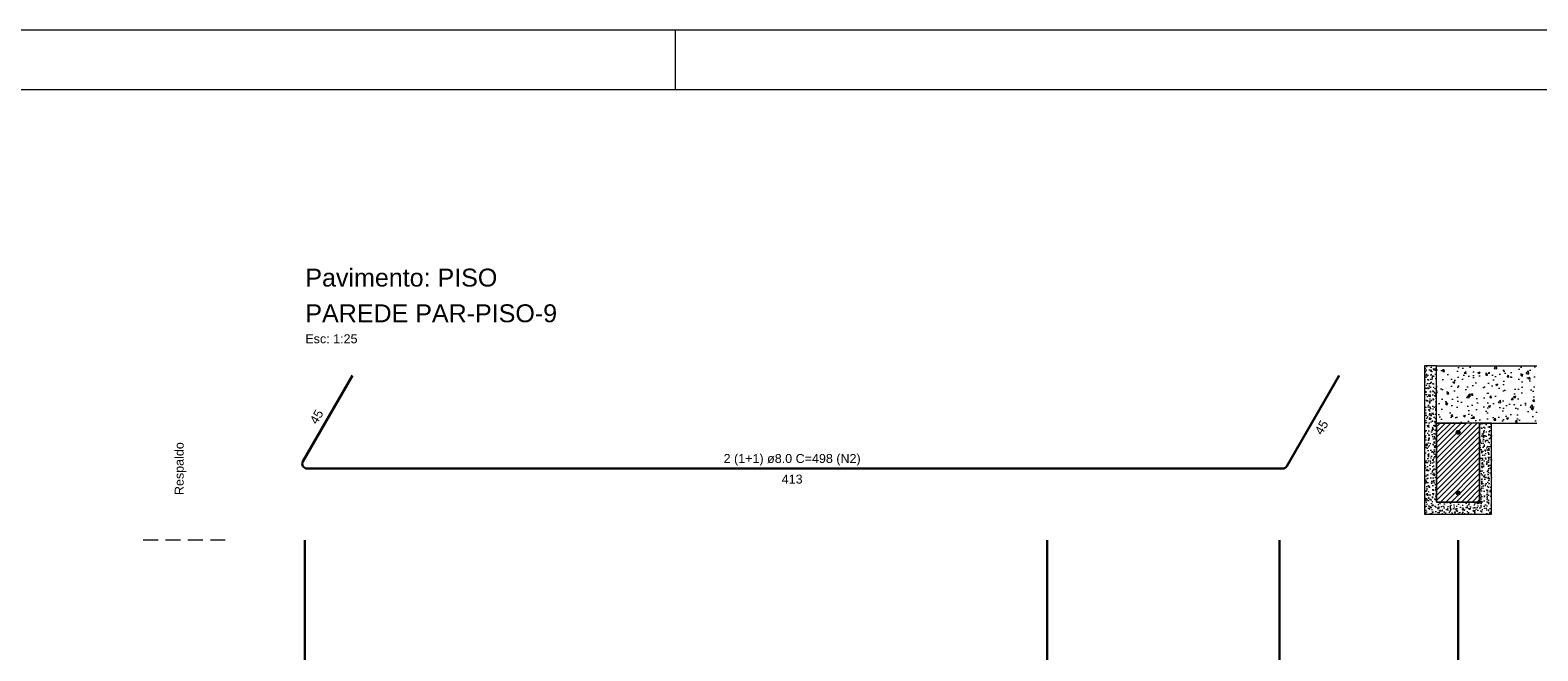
# Model space of a CAD drawing. Header units: millimetres. Extents: x 337 to 624, y -381 to -65.
# Tile 45 of 139: x 374 to 399, y -204 to -194. Entities that reach past the tile are written whole.
import ezdxf

# ---------------------------------------------------------------- set-up
doc = ezdxf.new("R2010")
doc.units = ezdxf.units.MM
doc.header["$MEASUREMENT"] = 0
doc.linetypes.add('Dashed', pattern=[0.75, 0.5, -0.25])
doc.linetypes.add('Dashed2', pattern=[0.375, 0.25, -0.125])
for name, color, linetype, lineweight in [('Armadura', 7, 'Continuous', 30), ('Armaduras em corte', 14, 'Continuous', 0), ('Descrição da armadura', 7, 'Continuous', 5), ('PA-Graute', 8, 'Continuous', 0), ('PA-Lajes', 7, 'Continuous', 13), ('PA-Piso', 7, 'Continuous', 20), ('PE-Meio canaleta J alto', 5, 'Continuous', 5), ('PE-Paredes', 1, 'Continuous', 5), ('PRANCHA 01', 7, 'Continuous', 20), ('Textos armaduras', 7, 'Continuous', 5)]:
    doc.layers.add(name, color=color, linetype=linetype, lineweight=lineweight)
doc.styles.add('Arial', font='arial.ttf')

msp = doc.modelspace()

# ---------------------------------------------------------------- hatches: boundary and pattern name
at = {"layer": 'Armaduras em corte', "linetype": 'Continuous'}
for points in [[(397.5637, -200.2695), (397.5635, -200.2667), (397.5632, -200.264), (397.5626, -200.2612), (397.5617, -200.2586), (397.5607, -200.256), (397.5594, -200.2535), (397.5579, -200.2512), (397.5562, -200.2489), (397.5543, -200.2469), (397.5522, -200.245), (397.55, -200.2433), (397.5477, -200.2418), (397.5452, -200.2405), (397.5426, -200.2394), (397.5399, -200.2386), (397.5372, -200.238), (397.5345, -200.2376), (397.5317, -200.2375), (397.5289, -200.2376), (397.5261, -200.238), (397.5234, -200.2386), (397.5207, -200.2394), (397.5181, -200.2405), (397.5157, -200.2418), (397.5133, -200.2433), (397.5111, -200.245), (397.509, -200.2469), (397.5071, -200.2489), (397.5055, -200.2512), (397.504, -200.2535), (397.5027, -200.256), (397.5016, -200.2586), (397.5008, -200.2612), (397.5001, -200.264), (397.4998, -200.2667), (397.4997, -200.2695), (397.4998, -200.2723), (397.5001, -200.2751), (397.5008, -200.2778), (397.5016, -200.2805), (397.5027, -200.283), (397.504, -200.2855), (397.5055, -200.2879), (397.5071, -200.2901), (397.509, -200.2921), (397.5111, -200.294), (397.5133, -200.2957), (397.5157, -200.2972), (397.5181, -200.2985), (397.5207, -200.2996), (397.5234, -200.3004), (397.5261, -200.301), (397.5289, -200.3014), (397.5317, -200.3015), (397.5345, -200.3014), (397.5372, -200.301), (397.5399, -200.3004), (397.5426, -200.2996), (397.5452, -200.2985), (397.5477, -200.2972), (397.55, -200.2957), (397.5522, -200.294), (397.5543, -200.2921), (397.5562, -200.2901), (397.5579, -200.2879), (397.5594, -200.2855), (397.5607, -200.283), (397.5617, -200.2805), (397.5626, -200.2778), (397.5632, -200.2751), (397.5635, -200.2723)], [(397.5637, -201.2855), (397.5635, -201.2827), (397.5632, -201.28), (397.5626, -201.2772), (397.5617, -201.2746), (397.5607, -201.272), (397.5594, -201.2695), (397.5579, -201.2672), (397.5562, -201.2649), (397.5543, -201.2629), (397.5522, -201.261), (397.55, -201.2593), (397.5477, -201.2578), (397.5452, -201.2565), (397.5426, -201.2554), (397.5399, -201.2546), (397.5372, -201.254), (397.5345, -201.2536), (397.5317, -201.2535), (397.5289, -201.2536), (397.5261, -201.254), (397.5234, -201.2546), (397.5207, -201.2554), (397.5181, -201.2565), (397.5157, -201.2578), (397.5133, -201.2593), (397.5111, -201.261), (397.509, -201.2629), (397.5071, -201.2649), (397.5055, -201.2672), (397.504, -201.2695), (397.5027, -201.272), (397.5016, -201.2746), (397.5008, -201.2772), (397.5001, -201.28), (397.4998, -201.2827), (397.4997, -201.2855), (397.4998, -201.2883), (397.5001, -201.2911), (397.5008, -201.2938), (397.5016, -201.2965), (397.5027, -201.299), (397.504, -201.3015), (397.5055, -201.3039), (397.5071, -201.3061), (397.509, -201.3081), (397.5111, -201.31), (397.5133, -201.3117), (397.5157, -201.3132), (397.5181, -201.3145), (397.5207, -201.3156), (397.5234, -201.3164), (397.5261, -201.317), (397.5289, -201.3174), (397.5317, -201.3175), (397.5345, -201.3174), (397.5372, -201.317), (397.5399, -201.3164), (397.5426, -201.3156), (397.5452, -201.3145), (397.5477, -201.3132), (397.55, -201.3117), (397.5522, -201.31), (397.5543, -201.3081), (397.5562, -201.3061), (397.5579, -201.3039), (397.5594, -201.3015), (397.5607, -201.299), (397.5617, -201.2965), (397.5626, -201.2938), (397.5632, -201.2911), (397.5635, -201.2883)]]:
    msp.add_hatch(color=14, dxfattribs=at).paths.add_polyline_path(points)
at = {"layer": 'PA-Graute', "linetype": 'Continuous'}
h = msp.add_hatch(dxfattribs=at)
h.set_pattern_fill('ANSI31', color=8, scale=0.5, style=0)
h.set_pattern_definition([(45, (414.441263, -343.950285), (-0.044194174, 0.044194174), [])])
h.paths.add_polyline_path([(397.1717, -201.4375), (397.8917, -201.4375), (397.8917, -200.1175), (397.1717, -200.1175)])
at = {"layer": 'PA-Lajes', "linetype": 'Continuous'}
h = msp.add_hatch(dxfattribs=at)
h.set_pattern_fill('AR-CONC', scale=0.05, style=0)
h.set_pattern_definition([(50, (414.44126, -343.95029), (0.3586301, -0.03137607), [0.0375, -0.4125]), (355, (414.44126, -343.9503), (-0.0693757, 0.3760961), [0.03, -0.33]), (100.4514, (414.47115, -343.9529), (0.2892547, 0.3447198), [0.0318701, -0.3505711]), (46.1842, (414.44126, -343.8503), (0.5336205, -0.0827595), [0.05625, -0.61875]), (96.6356, (414.48573, -343.8572), (0.4673314, 0.487059), [0.0478051, -0.5258565]), (351.1842, (414.44126, -343.8503), (0.467331, 0.4870593), [0.045, -0.495]), (21, (414.49126, -343.87529), (0.2984535, -0.20130945), [0.0375, -0.4125]), (326, (414.49126, -343.8753), (0.1216577, 0.362575), [0.03, -0.33]), (71.4514, (414.51613, -343.89206), (0.4201113, 0.16126525), [0.0318701, -0.3505711]), (37.5, (414.44126, -343.95029), (0.00607993, 0.16644693), [0, -0.326, 0, -0.335, 0, -0.33125]), (7.5, (414.44126, -343.95029), (0.13153477, 0.19720586), [0, -0.191, 0, -0.3185, 0, -0.12625]), (327.5, (414.32976, -343.95029), (0.26691122, -0.01127744), [0, -0.125, 0, -0.39, 0, -0.5175]), (317.5, (414.27976, -343.95029), (0.2915931, 0.0500525), [0, -0.1625, 0, -0.259, 0, -0.3675])])
h.paths.add_polyline_path([(397.1717, -200.1175), (398.8517, -200.1175), (398.8517, -199.1575), (397.1717, -199.1575)])
at = {"layer": 'PE-Meio canaleta J alto', "linetype": 'Continuous'}
h = msp.add_hatch(dxfattribs=at)
h.set_pattern_fill('AR-CONC', color=5, scale=0.02, style=0)
h.set_pattern_definition([(50, (414.44126, -343.95029), (0.14345204, -0.01255043), [0.015, -0.165]), (355, (414.44126, -343.95029), (-0.02775027, 0.15043843), [0.012, -0.132]), (100.4514, (414.45322, -343.95133), (0.11570188, 0.13788791), [0.01274804, -0.14022842]), (46.1842, (414.44126, -343.91029), (0.2134482, -0.0331038), [0.0225, -0.2475]), (96.6356, (414.45905, -343.91304), (0.18693254, 0.19482357), [0.01912206, -0.2103426]), (351.1842, (414.44126, -343.91029), (0.1869324, 0.19482372), [0.018, -0.198]), (21, (414.46126, -343.92029), (0.11938141, -0.08052378), [0.015, -0.165]), (326, (414.46126, -343.92029), (0.04866307, 0.14503001), [0.012, -0.132]), (71.4514, (414.47121, -343.927), (0.16804453, 0.0645061), [0.01274804, -0.14022842]), (37.5, (414.441263, -343.950285), (0.002431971, 0.06657877), [0, -0.1304, 0, -0.134, 0, -0.1325]), (7.5, (414.44126, -343.950285), (0.052613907, 0.078882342), [0, -0.0764, 0, -0.1274, 0, -0.0505]), (327.5, (414.396663, -343.950285), (0.106764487, -0.004510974), [0, -0.05, 0, -0.156, 0, -0.207]), (317.5, (414.37666, -343.950285), (0.116637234, 0.020020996), [0, -0.065, 0, -0.1036, 0, -0.147])])
h.paths.add_polyline_path([(396.9717, -201.6375), (398.0917, -201.6375), (398.0917, -200.1175), (397.8917, -200.1175), (397.8917, -201.4375), (397.1717, -201.4375), (397.1717, -199.1575), (396.9717, -199.1575)])

# ---------------------------------------------------------------- linework, layer by layer
at = {"layer": 'Armadura'}
for p, q in [((379.0213, -199.3187), (378.1905, -200.7575)), ((394.6648, -200.8375), (395.5417, -199.3187)), ((378.2598, -200.8775), (394.5955, -200.8775)), ((397.5317, -215.1575), (397.5317, -202.0775))]:
    msp.add_line(p, q, dxfattribs=at)
for points in [[(378.2213, -215.1575), (378.2213, -202.0775)], [(390.6526, -215.1575), (390.6526, -202.0775)], [(394.5417, -215.1575), (394.5417, -202.0775)]]:
    msp.add_lwpolyline(points, dxfattribs=at)
for centre, start, end in [((378.2598, -200.7975), 150, 270), ((394.5955, -200.7975), 270, 330)]:
    msp.add_arc(centre, 0.08, start, end, dxfattribs=at)
at = {"layer": 'Armaduras em corte'}
for centre in [(397.5317, -200.2695), (397.5317, -201.2855)]:
    msp.add_circle(centre, 0.032, dxfattribs=at)
at = {"layer": 'PA-Lajes'}
for p, q in [((397.1717, -199.1575), (398.8517, -199.1575)), ((398.0917, -200.1175), (398.8517, -200.1175))]:
    msp.add_line(p, q, dxfattribs=at)
at = {"layer": 'PA-Lajes', "linetype": 'Dashed'}
msp.add_line((397.1717, -200.1175), (398.0917, -200.1175), dxfattribs=at)
at = {"layer": 'PA-Piso', "linetype": 'Dashed2'}
msp.add_line((376.8913, -202.0775), (375.3913, -202.0775), dxfattribs=at)
at = {"layer": 'PE-Meio canaleta J alto', "linetype": 'Continuous'}
for p, q in [((397.1717, -199.1575), (396.9717, -199.1575)), ((396.9717, -199.1575), (396.9717, -201.6375)), ((397.1717, -201.4375), (397.1717, -199.1575)), ((398.0917, -200.1175), (397.8917, -200.1175)), ((397.8917, -200.1175), (397.8917, -201.4375)), ((398.0917, -201.6375), (398.0917, -200.1175)), ((397.8917, -201.4375), (397.1717, -201.4375)), ((396.9717, -201.6375), (398.0917, -201.6375))]:
    msp.add_line(p, q, dxfattribs=at)
at = {"layer": 'PE-Meio canaleta J alto', "linetype": 'Continuous', "lineweight": 5}
for p, q in [((397.8917, -200.1175), (397.1717, -200.1175)), ((397.1717, -200.1175), (397.1717, -201.4375)), ((397.8917, -201.4375), (397.8917, -200.1175)), ((397.1717, -201.4375), (397.8917, -201.4375))]:
    msp.add_line(p, q, dxfattribs=at)
at = {"layer": 'PE-Meio canaleta J alto'}
msp.add_lwpolyline([(396.9717, -201.6375), (398.0917, -201.6375), (398.0917, -200.1175), (397.8917, -200.1175), (397.8917, -201.4375), (397.1717, -201.4375), (397.1717, -199.1575), (396.9717, -199.1575)], close=True, dxfattribs=at)
at = {"layer": 'PRANCHA 01'}
for points in [[(337.4312, -252.9324), (421.5312, -252.9324), (421.5312, -193.5324), (337.4312, -193.5324), (337.4312, -252.9324)], [(384.4312, -194.5324), (384.4312, -193.5324)]]:
    msp.add_lwpolyline(points, dxfattribs=at)
msp.add_lwpolyline([(339.9312, -251.9324), (420.5312, -251.9324), (420.5312, -194.5324), (339.9312, -194.5324)], close=True, dxfattribs=at)

# ---------------------------------------------------------------- texts
at = {"layer": 'Descrição da armadura', "insert": (386.3815, -200.8275), "char_height": 0.15, "width": 4.587805, "attachment_point": 8, "line_spacing_factor": 0.9, "style": 'Arial'}
msp.add_mtext('2 (1+1) ø8.0 C=498 (N2)', dxfattribs=at)
at = {"layer": 'PE-Paredes', "attachment_point": 7, "line_spacing_factor": 0.9, "style": 'Arial'}
for s, insert, char_height, width in [('Pavimento: PISO', (378.2313, -197.8317), 0.3, 6.468963), ('PAREDE PAR-PISO-9', (378.2313, -198.4297), 0.3, 8.47247), ('Esc: 1:25', (378.2313, -198.7792), 0.15, 1.78718)]:
    msp.add_mtext(s, dxfattribs=dict(at, insert=insert, char_height=char_height, width=width))
at = {"layer": 'PE-Paredes', "insert": (376.1413, -200.8775), "char_height": 0.15, "width": 1.810503, "attachment_point": 5, "rotation": 90.00021, "line_spacing_factor": 0.9, "style": 'Arial'}
msp.add_mtext('Respaldo', dxfattribs=at)
at = {"layer": 'Textos armaduras', "char_height": 0.15, "width": 0.866006, "rotation": 60.00014, "line_spacing_factor": 0.9, "style": 'Arial'}
for insert, attachment_point in [((378.4847, -200.0481), 8), ((395.1783, -200.1481), 2)]:
    msp.add_mtext('45', dxfattribs=dict(at, insert=insert, attachment_point=attachment_point))
at = {"layer": 'Textos armaduras', "insert": (386.3815, -200.9775), "char_height": 0.15, "width": 1.099009, "attachment_point": 2, "line_spacing_factor": 0.9, "style": 'Arial'}
msp.add_mtext('413', dxfattribs=at)

doc.saveas('drawing.dxf')
